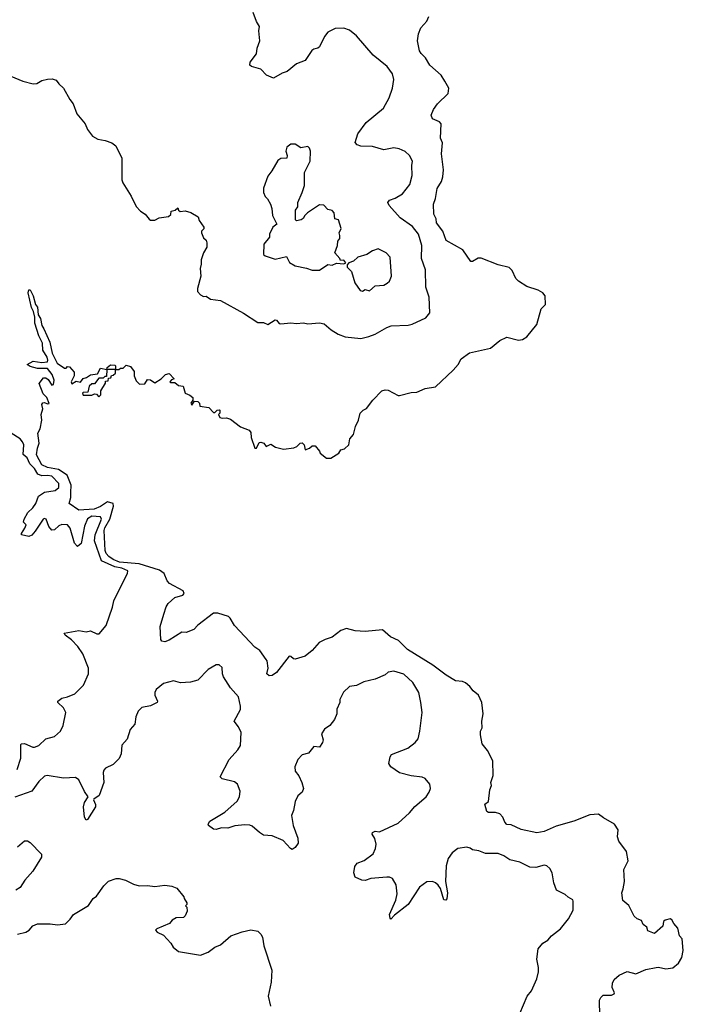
# Model space of a CAD drawing. Extents: x 1603745 to 1745082, y 385868 to 533966.
# Tile 45 of 256: x 1615361 to 1619997, y 423127 to 430003. Entities that reach past the tile are written whole.
import ezdxf

# ---------------------------------------------------------------- set-up
doc = ezdxf.new("R2010")
doc.units = 0

msp = doc.modelspace()

# ---------------------------------------------------------------- linework, layer by layer
at = {"layer": '0CON20XD'}
for points in [[(1617453.6, 425653.6), (1617405, 425597.8), (1617355, 425557.8), (1617285, 425537.5), (1617275, 425538.8), (1617255, 425556.7), (1617242.7, 425557.3), (1617155, 425443.3), (1617125, 425423.3), (1617105, 425420), (1617087.5, 425435), (1617096.1, 425473.9), (1617090, 425525), (1617083.8, 425535), (1617038, 425598), (1617005, 425620), (1616863, 425773), (1616832.8, 425822.8), (1616819.2, 425835), (1616745, 425859.5), (1616715, 425858.1), (1616605.6, 425774.4), (1616577.5, 425745), (1616525, 425723.8), (1616495, 425726.2), (1616405, 425668.8), (1616375, 425658.8), (1616353.8, 425663.8), (1616346.2, 425675), (1616342, 425765), (1616367.7, 425852.3), (1616385, 425902.5), (1616399.1, 425925), (1616445, 425968.2), (1616501.4, 425985), (1616509.5, 425995), (1616503.1, 426015), (1616407.1, 426065), (1616390.5, 426085), (1616369.6, 426135), (1616338.4, 426158.4), (1616195, 426203.1), (1616058.9, 426215), (1616015, 426232.2), (1615983, 426255), (1615965, 426275.9), (1615958.1, 426295), (1615951, 426435), (1615956.3, 426455), (1615990.8, 426515), (1616017.1, 426605), (1616013.9, 426623.9), (1615975, 426636.7), (1615925, 426603), (1615880.8, 426585), (1615775, 426578.8), (1615706, 426625), (1615717.8, 426665), (1615719.4, 426700.6), (1615721.5, 426751.5), (1615692.3, 426822.3), (1615631.6, 426861.6), (1615556.2, 426875), (1615515, 426894.5), (1615478.2, 426965), (1615485, 427010), (1615498, 427045), (1615489.2, 427115), (1615504, 427145), (1615516.7, 427205), (1615512, 427245), (1615523.3, 427285), (1615516.7, 427315), (1615523.6, 427326.4), (1615535, 427330), (1615555, 427320), (1615567.5, 427322.5), (1615550, 427365), (1615525, 427390), (1615497, 427463), (1615528.3, 427501.7), (1615545, 427502.5), (1615559.5, 427489.5), (1615585, 427450), (1615597.5, 427455), (1615601.2, 427485), (1615588.6, 427525), (1615556.4, 427566.4), (1615485, 427568), (1615435, 427581.2), (1615412.5, 427595), (1615455, 427618.8), (1615515, 427608), (1615555.5, 427614.5), (1615558.8, 427625), (1615553.8, 427645), (1615523.3, 427695), (1615520, 427745), (1615494.4, 427794.4), (1615466, 427884), (1615466.2, 427925), (1615458.1, 427965), (1615442.8, 427992.8), (1615421.5, 428095), (1615424.5, 428115.5), (1615435.4, 428115.4), (1615455.4, 428075.4), (1615471.4, 428015), (1615486.2, 427995), (1615491.4, 427941.4), (1615507.1, 427915), (1615515, 427867.5), (1615530.8, 427845), (1615570.8, 427750.8), (1615588.9, 427675), (1615623.8, 427605), (1615675, 427570), (1615685, 427570), (1615695, 427580), (1615708.3, 427578.3), (1615741.7, 427541.7), (1615742.5, 427515), (1615720, 427475), (1615725, 427460), (1615755, 427477.5), (1615785, 427472.5), (1615805, 427497.5), (1615827, 427503), (1615855, 427523.3), (1615905, 427530), (1615925, 427570), (1615970, 427560), (1615972.5, 427575), (1615995, 427592.5), (1616025, 427590), (1616030, 427585), (1616030, 427560), (1616055, 427560), (1616065, 427570), (1616085, 427570), (1616105, 427590), (1616135, 427580), (1616160, 427545), (1616160, 427515), (1616175, 427480), (1616198.3, 427458.3), (1616235, 427460), (1616255, 427490), (1616275, 427487.5), (1616305, 427467.5), (1616350, 427495), (1616380, 427525), (1616405, 427532.5), (1616440, 427495), (1616421.7, 427488.3), (1616410, 427475), (1616415, 427470), (1616445, 427470), (1616471.7, 427448.3), (1616503, 427443), (1616517.5, 427395), (1616550.7, 427380.7), (1616570, 427365), (1616570, 427345), (1616557.5, 427325), (1616565, 427310), (1616581.7, 427338.3), (1616605, 427336.7), (1616617.5, 427325), (1616620, 427305), (1616683.6, 427293.6), (1616715, 427260), (1616725, 427260), (1616740, 427275), (1616755, 427277.5), (1616760, 427275), (1616760, 427255), (1616750, 427245), (1616760, 427225), (1616775, 427220), (1616805, 427222.5), (1616835, 427213.3), (1616905, 427160), (1616965, 427136.7), (1616975, 427120), (1616978.8, 427085), (1617005, 427010), (1617015, 427010), (1617035, 427050), (1617045, 427052.5), (1617066.4, 427046.4), (1617083, 427023), (1617115, 427037.5), (1617148.3, 427018.3), (1617205, 427002.5), (1617277, 427013), (1617298.3, 427021.7), (1617320, 427045), (1617335, 427047.5), (1617347.5, 427035), (1617355, 427000), (1617385, 427010), (1617405, 427027.5), (1617425, 427027.5), (1617455, 426990), (1617460, 426975), (1617505, 426940), (1617535, 426940), (1617590, 426975), (1617605, 427000), (1617630, 427005), (1617660, 427035), (1617667.5, 427075), (1617693.3, 427105), (1617707.7, 427162.3), (1617728.8, 427205), (1617740, 427255), (1617760, 427275), (1617783, 427287), (1617827.5, 427345), (1617891.7, 427411.7), (1617915, 427418.8), (1617936.1, 427416.1), (1618005, 427377.5), (1618015, 427377.5), (1618095, 427400), (1618135, 427402), (1618195, 427426.7), (1618265, 427440), (1618390, 427555), (1618424, 427595), (1618445.8, 427634.2), (1618502.6, 427677.4), (1618650.3, 427709.7), (1618715, 427762), (1618765, 427786.7), (1618845, 427764.5), (1618875, 427770), (1618905, 427787.8), (1618974.5, 427875), (1619005, 427982.5), (1619034, 428015), (1619032, 428075), (1619016.2, 428095), (1618983.3, 428115), (1618905, 428138.9), (1618846.2, 428176.2), (1618828.1, 428195), (1618802.1, 428252.1), (1618781.7, 428271.7), (1618705, 428292), (1618585, 428336.9), (1618563, 428337), (1618525, 428314), (1618513, 428313), (1618458, 428395), (1618340.9, 428460.9), (1618316.2, 428525), (1618273.8, 428585), (1618271.7, 428611.7), (1618254.2, 428645), (1618252.5, 428715), (1618266.2, 428755), (1618277.1, 428825), (1618307.4, 428872.6), (1618316.2, 428905), (1618322.3, 428955), (1618307.1, 429065), (1618313.9, 429143.9), (1618301.2, 429175), (1618305.9, 429275.9), (1618295, 429288.8), (1618245, 429311.2), (1618236, 429335), (1618252.9, 429375), (1618280.8, 429415), (1618355, 429486.7), (1618359.5, 429525), (1618332.4, 429572.4), (1618305, 429615.6), (1618225.4, 429685.4), (1618195.4, 429735.4), (1618165, 429765.8), (1618154.4, 429785), (1618140, 429855), (1618147.1, 429905), (1618164.5, 429945.5), (1618205, 429992), (1618220, 430025)], [(1618085.4, 429055.4), (1618055, 429081.4), (1618012, 429102), (1617975, 429108.1), (1617905, 429092.9), (1617825, 429118.1), (1617745, 429118.9), (1617719.5, 429129.5), (1617704, 429145), (1617724.5, 429205), (1617782.7, 429285), (1617902.9, 429385), (1617943.3, 429456.7), (1617965.6, 429525), (1617975.7, 429585), (1617966, 429625), (1617928, 429675), (1617830, 429755), (1617715, 429890), (1617665, 429929.2), (1617625, 429944.4), (1617565, 429940.8), (1617515, 429915.8), (1617491.4, 429885), (1617455, 429812.5), (1617445, 429803.3), (1617415, 429796.2), (1617402.1, 429787.9), (1617355, 429718.8), (1617295, 429693.3), (1617229.7, 429640.3), (1617195, 429630), (1617135, 429593.3), (1617085.9, 429615.9), (1617045, 429656.2), (1616980, 429675), (1616970, 429685), (1616971.2, 429705), (1617016, 429765), (1617021.2, 429805), (1617038.8, 429855), (1617032.5, 429925), (1617036.7, 429955), (1617015, 429990), (1616993, 430053)], [(1615270.8, 429620.8), (1615383.9, 429573.9), (1615455, 429555.6), (1615482.1, 429557.9), (1615515, 429577.5), (1615555, 429588), (1615588.8, 429588.8), (1615615, 429581.2), (1615635, 429553.8), (1615668, 429525), (1615710.8, 429445), (1615734, 429415), (1615760.8, 429345), (1615818, 429275), (1615836, 429235), (1615870.3, 429190.3), (1615907.7, 429167.7), (1615959.3, 429159.3), (1616005, 429143.3), (1616032.3, 429122.3), (1616073.8, 429035), (1616075.8, 428885), (1616082.5, 428862.5), (1616140.2, 428770.2), (1616175, 428698.8), (1616205, 428666.2), (1616237.5, 428645), (1616265, 428610), (1616275, 428603.3), (1616305, 428603.3), (1616335, 428620), (1616401.7, 428628.3), (1616417, 428643), (1616420, 428665), (1616448.3, 428671.7), (1616465, 428690), (1616471.7, 428671.7), (1616482.5, 428662.5), (1616517, 428667), (1616557, 428657), (1616607.5, 428625), (1616615, 428600), (1616646.7, 428555), (1616647, 428543), (1616632.5, 428525), (1616632.5, 428515), (1616645, 428480), (1616663, 428463), (1616668.8, 428445), (1616668, 428415), (1616646.2, 428375), (1616629.2, 428325), (1616630, 428295), (1616622, 428265), (1616627.7, 428212.3), (1616604, 428125), (1616604.3, 428104.3), (1616625, 428082.5), (1616645, 428070), (1616665, 428072.5), (1616695, 428050), (1616765, 428042.5), (1616925, 427953.8), (1617025, 427888.8), (1617065, 427887.5), (1617095, 427874), (1617145, 427906), (1617155, 427903.8), (1617175, 427881.2), (1617185, 427880), (1617255, 427886.7), (1617295, 427882), (1617345, 427886.7), (1617375, 427880), (1617455.9, 427885.9), (1617488.3, 427878.3), (1617536.9, 427836.9), (1617585, 427806.9), (1617635, 427787.8), (1617745, 427777.1), (1617800.5, 427790.5), (1617845, 427807.1), (1617925, 427854.2), (1617957.5, 427865), (1618075, 427870), (1618103.2, 427876.8), (1618198.3, 427921.7), (1618227.5, 427955), (1618221.1, 428065), (1618199.5, 428135), (1618196.5, 428255), (1618169.3, 428335), (1618170.5, 428425), (1618147.1, 428505), (1618105, 428557.9), (1618019.1, 428619.1), (1617941.9, 428705), (1617933.1, 428725), (1617945, 428742.9), (1617985, 428756.7), (1618035, 428785.6), (1618087.6, 428852.4), (1618103.9, 428915), (1618100, 428985), (1618104.3, 429015), (1618085.4, 429055.4)], [(1617455, 428253.8), (1617515, 428293.3), (1617545, 428287.5), (1617575, 428303.3), (1617625, 428297.5), (1617640, 428305), (1617625, 428322.5), (1617601.7, 428321.7), (1617597.5, 428335), (1617563.3, 428375), (1617581.2, 428425), (1617583, 428457), (1617596.7, 428475), (1617598.8, 428495), (1617592.5, 428515), (1617606.7, 428545), (1617587.5, 428605), (1617562.5, 428612.5), (1617557.5, 428655), (1617545, 428670), (1617515, 428677.5), (1617485, 428707.5), (1617455, 428708.8), (1617372.5, 428655), (1617352.5, 428635), (1617342.5, 428615), (1617327.5, 428605), (1617295, 428597.5), (1617287.5, 428605), (1617287.7, 428672.3), (1617304, 428695), (1617304, 428725), (1617335.8, 428795), (1617350.8, 428845), (1617351.4, 428935), (1617390, 429015), (1617393.3, 429085), (1617386.1, 429106.1), (1617375, 429117.5), (1617325, 429107.5), (1617285, 429133.3), (1617255, 429132.5), (1617226.4, 429113.6), (1617220, 429085), (1617228.8, 429055), (1617227.5, 429035), (1617185, 429033.8), (1617165, 429020), (1617123.5, 428946.5), (1617095, 428910), (1617064.3, 428825.7), (1617064.3, 428795), (1617075, 428767.5), (1617091.7, 428751.7), (1617112.5, 428715), (1617122, 428685), (1617126.7, 428635), (1617157.5, 428575), (1617130, 428555), (1617106.7, 428505), (1617105.9, 428484.1), (1617066.7, 428435), (1617065, 428362.5), (1617075, 428353.3), (1617145, 428331.2), (1617225, 428350), (1617245, 428306.2), (1617285, 428284), (1617365, 428268), (1617405, 428253.8), (1617455, 428253.8)], [(1617755, 428107.5), (1617775, 428117.5), (1617805, 428110), (1617845, 428143.3), (1617905, 428150), (1617928.3, 428161.7), (1617943.6, 428176.4), (1617959.3, 428210.7), (1617950, 428345), (1617922.5, 428375), (1617865, 428402.5), (1617825, 428387.5), (1617787.3, 428362.7), (1617722.5, 428345), (1617693.6, 428316.4), (1617660, 428305), (1617648.3, 428291.7), (1617650, 428275), (1617680, 428245), (1617703.3, 428165), (1617740.7, 428110.7), (1617755, 428107.5)], [(1615915, 427370), (1615927, 427383), (1615928.3, 427411.7), (1615960, 427465), (1615961.7, 427478.3), (1615980, 427480), (1615981.7, 427498.3), (1615998.3, 427501.7), (1616001.7, 427518.3), (1616015, 427520), (1616030, 427535), (1616030, 427560), (1615970, 427560), (1615968.3, 427511.7), (1615955, 427510), (1615945, 427500), (1615915, 427500), (1615885, 427460), (1615865, 427460), (1615847, 427443), (1615838.3, 427401.7), (1615805, 427400), (1615800, 427395), (1615805, 427380), (1615865, 427380), (1615885, 427390), (1615897, 427387), (1615915, 427370)], [(1615344.3, 424765.7), (1615369.4, 424845), (1615369.3, 424940.7), (1615375, 424946.7), (1615395, 424948), (1615452.9, 424922.9), (1615465, 424921.9), (1615495, 424934.2), (1615545, 424982), (1615605, 424996.2), (1615646.5, 425033.5), (1615664, 425075), (1615682.5, 425165), (1615667.2, 425197.2), (1615628.8, 425235), (1615628.8, 425245), (1615656.7, 425265), (1615695, 425273.5), (1615746.9, 425295), (1615808.1, 425355), (1615842.9, 425435), (1615842.9, 425475), (1615802.5, 425575), (1615767.1, 425625), (1615722.7, 425672.7), (1615679.2, 425705), (1615672.3, 425717.7), (1615775, 425738), (1615825, 425728.8), (1615855, 425734.2), (1615900, 425715), (1615917.5, 425715), (1615965, 425772.5), (1616010.5, 425899.5), (1616019.2, 425945), (1616072.5, 426055), (1616113.3, 426135), (1616116.2, 426155), (1616075, 426173.3), (1616025, 426181.1), (1615933.6, 426225), (1615883.2, 426363.2), (1615889.1, 426405), (1615932.7, 426515), (1615925, 426531.5), (1615864.2, 426535.8), (1615835, 426517.8), (1615815, 426466.2), (1615790, 426345), (1615765, 426323.8), (1615745, 426348), (1615715, 426451.2), (1615695, 426475.8), (1615655, 426477.1), (1615635, 426468.1), (1615605, 426441.4), (1615585, 426438.6), (1615564.1, 426464.1), (1615545.4, 426515.4), (1615535, 426519.4), (1615525, 426513.8), (1615469.9, 426430.1), (1615445, 426402.7), (1615426.2, 426393.8), (1615373.1, 426405), (1615373.8, 426415), (1615397.7, 426452.3), (1615405.4, 426475), (1615388.9, 426495), (1615393.3, 426515), (1615417.6, 426562.4), (1615454.1, 426595), (1615474.7, 426625), (1615491.6, 426675), (1615535, 426703.5), (1615608, 426715), (1615635, 426736.7), (1615635, 426763.3), (1615585, 426815.7), (1615555, 426820.8), (1615515, 426817.1), (1615488.9, 426828.9), (1615465, 426868.8), (1615431.8, 426901.8), (1615413.8, 426943.8), (1615385.4, 426965.4), (1615389.1, 427035), (1615381.6, 427055), (1615364.7, 427075), (1615302.3, 427115)], [(1619413, 423047), (1619412.5, 423155), (1619420, 423175), (1619438.3, 423191.7), (1619495, 423190), (1619515, 423200), (1619517, 423207), (1619500, 423245), (1619502.5, 423275), (1619515, 423300), (1619549.3, 423330.7), (1619604.1, 423355.9), (1619665, 423338.8), (1619735, 423370), (1619806.8, 423383.2), (1619825, 423385.6), (1619875, 423374.5), (1619925, 423381.9), (1619964, 423415), (1619988, 423455), (1619997.3, 423502.7), (1619990, 423585), (1619971.2, 423605), (1619957.9, 423657.9), (1619930.8, 423690.8), (1619917.7, 423717.7), (1619905, 423723.3), (1619870, 423715), (1619860, 423705), (1619855, 423672.5), (1619795, 423622.5), (1619750, 423640), (1619742.5, 423665), (1619717.5, 423685), (1619705, 423712.5), (1619675, 423723.3), (1619655, 423742.5), (1619616.1, 423816.1), (1619575, 423852.5), (1619566.7, 423905), (1619576, 423934), (1619586.2, 423985), (1619581.7, 424068.3), (1619611.7, 424128.3), (1619601.2, 424195), (1619546.4, 424266.4), (1619537.3, 424297.3), (1619541.2, 424345), (1619516.2, 424385), (1619439.3, 424429.3), (1619405.7, 424455.7), (1619345, 424451.2), (1619232.5, 424405), (1619108.1, 424371.9), (1619025, 424332.9), (1618975, 424324.4), (1618865, 424348.8), (1618795, 424380), (1618765, 424383.3), (1618749.3, 424399.3), (1618737.5, 424435), (1618715, 424457.5), (1618686, 424466), (1618637, 424467), (1618623.6, 424473.6), (1618610, 424525), (1618637, 424543), (1618646.7, 424625), (1618656.2, 424655), (1618653.8, 424675), (1618670, 424725), (1618666.2, 424826.2), (1618629.3, 424899.3), (1618592.5, 424945), (1618579.3, 425009.3), (1618580, 425035), (1618593, 425057), (1618590, 425105), (1618598.1, 425155), (1618590.4, 425235), (1618567.5, 425285), (1618529.5, 425315), (1618505, 425346.5), (1618475, 425371.8), (1618455, 425380.8), (1618406.8, 425386.7), (1618341.4, 425425), (1618247.5, 425495), (1618069.6, 425605), (1618008.5, 425668.5), (1617952, 425692), (1617895, 425742), (1617775, 425730.2), (1617705, 425734.2), (1617645, 425751.5), (1617605, 425737.1), (1617545, 425690.4), (1617495, 425675.5), (1617453.6, 425653.6)], [(1616905, 425210), (1616889.2, 425275), (1616835, 425336), (1616784.2, 425415), (1616777.1, 425435), (1616775, 425480), (1616755, 425497.5), (1616735, 425497.5), (1616677.5, 425465), (1616605, 425390), (1616555, 425375.8), (1616485, 425370.8), (1616436, 425386), (1616365, 425367.5), (1616315.6, 425324.4), (1616305.7, 425305), (1616305.6, 425285), (1616324.4, 425245), (1616322.5, 425235), (1616275, 425210.6), (1616215, 425200), (1616188.9, 425175), (1616171.5, 425135), (1616166.7, 425083.3), (1616132.5, 425045), (1616111.7, 424978.3), (1616075, 424936.2), (1616069.6, 424875), (1616057, 424843), (1616015, 424801.1), (1615960, 424775), (1615948.7, 424761.3), (1615944.4, 424745), (1615948.1, 424675), (1615917.5, 424585), (1615879.3, 424560.7), (1615876.7, 424555), (1615891.7, 424521.7), (1615890.6, 424505), (1615835, 424417.5), (1615825, 424412.5), (1615813.1, 424433.1), (1615807.8, 424505), (1615815, 424536.2), (1615840, 424575), (1615813.9, 424613.9), (1615775, 424695.6), (1615751.2, 424711.2), (1615666.4, 424706.4), (1615554.1, 424725.9), (1615535, 424719.5), (1615495, 424682.5), (1615446.2, 424615), (1615327.3, 424572.7)], [(1618856.1, 423063.9), (1618906.1, 423183.9), (1618937.7, 423222.3), (1618973.3, 423305), (1618986.7, 423355), (1618986.7, 423385), (1618972.9, 423442.9), (1618982.5, 423515), (1619015, 423554.3), (1619050, 423575), (1619076.2, 423605), (1619138.8, 423655), (1619196, 423725), (1619227.5, 423785), (1619228.3, 423848.3), (1619225, 423857.5), (1619192.5, 423875), (1619172.5, 423895), (1619112.5, 423925), (1619093.3, 423975), (1619081.2, 424045), (1619065.6, 424075.6), (1619045, 424094), (1619025, 424098), (1618967.9, 424082.1), (1618925, 424085.6), (1618855, 424120.5), (1618785, 424135.4), (1618743.3, 424163.3), (1618705, 424180), (1618615, 424180.6), (1618568.9, 424198.9), (1618525, 424206.9), (1618507.4, 424217.4), (1618485, 424224.5), (1618422.5, 424215), (1618383.3, 424185), (1618355, 424144.2), (1618340.4, 424095), (1618335.5, 423985.5), (1618350.8, 423905), (1618345.8, 423864.2), (1618337.5, 423855), (1618325, 423857.5), (1618301.9, 423935), (1618285, 423959.2), (1618266.2, 423976.2), (1618244.5, 423984.5), (1618205, 423982.9), (1618155, 423944.4), (1618075.8, 423824.2), (1617980, 423750), (1617955, 423722.5), (1617948.3, 423728.3), (1617944.2, 423755), (1617988.2, 423855), (1617997.6, 423897.6), (1617990.5, 423960.5), (1617966.7, 424005), (1617945.5, 424015.5), (1617925, 424015.7), (1617815, 424006), (1617775, 423992.5), (1617752.5, 423995), (1617703.8, 424015), (1617696.2, 424045), (1617701.7, 424088.3), (1617717.9, 424112.1), (1617768.3, 424131.7), (1617831.2, 424178.8), (1617846.7, 424215), (1617851.2, 424245), (1617842.5, 424285), (1617822.5, 424315), (1617825, 424327.5), (1617844.1, 424335.9), (1617875, 424332.5), (1618005, 424391.9), (1618085, 424464.4), (1618121.1, 424508.9), (1618201.2, 424575), (1618221.7, 424608.3), (1618230, 424635), (1618226.2, 424665), (1618195, 424703.8), (1618174.1, 424714.1), (1618095, 424721.9), (1618015, 424744.2), (1617954.4, 424784.4), (1617939.3, 424809.3), (1617948.8, 424855), (1617959.5, 424870.5), (1618073.7, 424916.3), (1618125, 424954.2), (1618145, 424980), (1618157.5, 425035), (1618172, 425165), (1618162.9, 425235), (1618148.9, 425305), (1618107.8, 425375), (1618045, 425432.2), (1617976.1, 425453.9), (1617935, 425446), (1617915, 425427.5), (1617845, 425396.7), (1617765, 425378.8), (1617715, 425353.3), (1617665, 425346.7), (1617622.3, 425307.7), (1617596.7, 425255), (1617596.7, 425235), (1617577, 425187), (1617576.7, 425155), (1617561.2, 425115), (1617528.8, 425075), (1617491.3, 425048.7), (1617468.6, 425015), (1617482.5, 424975), (1617477.5, 424955), (1617455, 424923.8), (1617415, 424927.5), (1617380, 424880), (1617335, 424870), (1617304.5, 424835.5), (1617284, 424785), (1617286.7, 424755), (1617311.7, 424721.7), (1617333.3, 424675), (1617343.3, 424635), (1617335, 424607.5), (1617305, 424582.5), (1617286.1, 424543.9), (1617275, 424480), (1617260, 424445), (1617271.4, 424375), (1617303.6, 424286.4), (1617306.8, 424253.2), (1617285, 424221.2), (1617265, 424209.2), (1617252.5, 424215), (1617202, 424272), (1617125, 424303.5), (1617065, 424307.5), (1617035.7, 424325.7), (1616985, 424371.2), (1616968.3, 424378.3), (1616935, 424381.4), (1616865, 424372.7), (1616815, 424356.5), (1616771.7, 424358.3), (1616735, 424348), (1616715, 424350), (1616681.2, 424375), (1616678.8, 424385), (1616688.8, 424405), (1616795, 424469.2), (1616881.2, 424545), (1616898, 424575), (1616901.2, 424615), (1616883.3, 424665), (1616861.7, 424681.7), (1616775, 424702.5), (1616762.5, 424715), (1616825, 424836.7), (1616885.8, 424905), (1616904.2, 424935), (1616909.2, 425025), (1616890, 425065), (1616860.6, 425105), (1616904, 425185), (1616905, 425210)], [(1615345, 424227.5), (1615395, 424267.5), (1615415, 424267.5), (1615435, 424257.5), (1615512.5, 424175), (1615513.3, 424155), (1615454.1, 424055.9), (1615396.2, 423995), (1615365, 423943.8), (1615335, 423923.8)], [(1615345, 423616), (1615405, 423632), (1615426.7, 423645), (1615452.5, 423675), (1615485, 423688), (1615575, 423688.8), (1615625, 423682), (1615681.2, 423688.8), (1615715, 423722.5), (1615736.1, 423753.9), (1615842.1, 423817.9), (1615873.8, 423865), (1615897.1, 423882.9), (1615948.8, 423955), (1615982.3, 423987.7), (1616035, 424006.2), (1616056.1, 424006.1), (1616100, 423995), (1616157.5, 423965), (1616195, 423954.2), (1616255, 423957.5), (1616305, 423950.8), (1616375, 423958), (1616425, 423952), (1616458, 423938), (1616508.3, 423878.3), (1616510, 423865), (1616530, 423835), (1616530, 423825), (1616520, 423815), (1616530, 423805), (1616531.7, 423778.3), (1616517.5, 423745), (1616505, 423733.3), (1616455, 423730), (1616427.5, 423715), (1616408.3, 423691.7), (1616320, 423655), (1616310, 423645), (1616321.7, 423631.7), (1616365, 423610), (1616417.5, 423555), (1616432.5, 423525), (1616470, 423495), (1616625, 423470), (1616678.3, 423491.7), (1616723.9, 423526.1), (1616765, 423542.5), (1616835.8, 423604.2), (1616915, 423634.2), (1616975, 423646.2), (1617025, 423637.5), (1617046.4, 423616.4), (1617057.5, 423595), (1617066.2, 423535), (1617123.3, 423365), (1617117.7, 423282.3), (1617097.5, 423185), (1617113.3, 423115)]]:
    msp.add_lwpolyline(points, dxfattribs=at)

doc.saveas('drawing.dxf')
